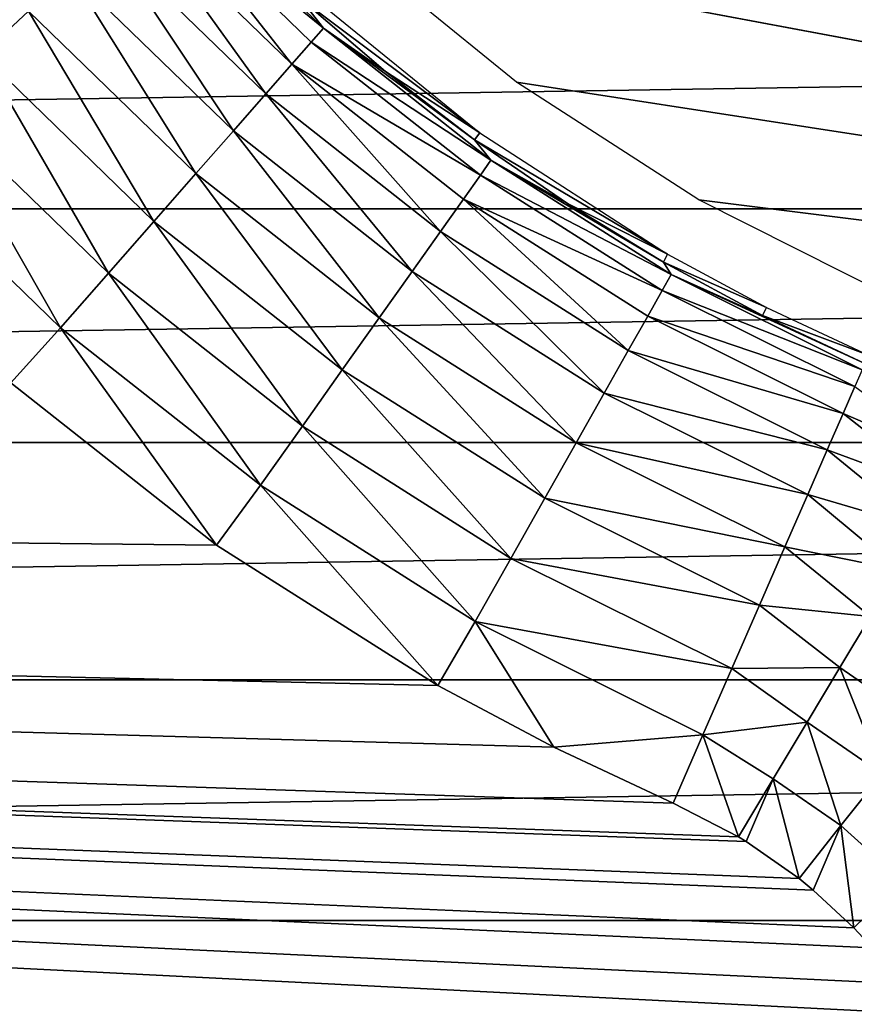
# Model space of a CAD drawing. Header units: millimetres. Extents: x -60 to 60, y -60 to 60.
# Tile 216 of 256: x -2.04 to 1.96, y 11.8 to 16.52. Entities that reach past the tile are written whole.
import ezdxf

# ---------------------------------------------------------------- set-up
doc = ezdxf.new("R2010")
doc.units = ezdxf.units.MM
doc.header["$LTSCALE"] = 81.481481
for name, color, linetype in [('170', 7, 'CONTINUOUS'), ('174', 7, 'CONTINUOUS'), ('175', 7, 'CONTINUOUS'), ('3', 7, 'CONTINUOUS'), ('323', 7, 'CONTINUOUS'), ('4', 7, 'CONTINUOUS')]:
    doc.layers.add(name, color=color, linetype=linetype)

msp = doc.modelspace()

# ---------------------------------------------------------------- linework, layer by layer
at = {"layer": '170', "color": 7, "linetype": 'Continuous', "true_color": 0xf5f5f5}
for points in [[(0.1691, 15.9773, 1.7052), (-0.6921, 16.6224, -0.7401), (-0.6636, 16.6542, 1.7052), (0.1691, 15.9773, 1.7052)], [(-0.2832, 16.2712, -0.7401), (-0.6921, 16.6224, -0.7401), (0.1691, 15.9773, 1.7052), (-0.2832, 16.2712, -0.7401)], [(0.1443, 15.9425, -0.7401), (-0.2832, 16.2712, -0.7401), (0.1691, 15.9773, 1.7052), (0.1443, 15.9425, -0.7401)], [(1.0699, 15.3943, 1.7052), (0.1443, 15.9425, -0.7401), (0.1691, 15.9773, 1.7052), (1.0699, 15.3943, 1.7052)], [(0.5891, 15.6373, -0.7401), (0.1443, 15.9425, -0.7401), (1.0699, 15.3943, 1.7052), (0.5891, 15.6373, -0.7401)], [(1.0492, 15.357, -0.7401), (0.5891, 15.6373, -0.7401), (1.0699, 15.3943, 1.7052), (1.0492, 15.357, -0.7401)], [(1.544, 15.1395, 1.7052), (1.0492, 15.357, -0.7401), (1.0699, 15.3943, 1.7052), (1.544, 15.1395, 1.7052)], [(1.525, 15.1013, -0.7401), (1.0492, 15.357, -0.7401), (1.544, 15.1395, 1.7052), (1.525, 15.1013, -0.7401)], [(2.0329, 14.9101, 1.7052), (1.525, 15.1013, -0.7401), (1.544, 15.1395, 1.7052), (2.0329, 14.9101, 1.7052)], [(2.0158, 14.871, -0.7401), (1.525, 15.1013, -0.7401), (2.0329, 14.9101, 1.7052), (2.0158, 14.871, -0.7401)]]:
    msp.add_3dface(points, dxfattribs=at)
at = {"layer": '174', "color": 7, "linetype": 'Continuous', "true_color": 0xf5f5f5}
for points in [[(-1.9937, 16.5598, -2.5695), (-2.2178, 16.3519, -2.7544), (-2.7126, 17.4162, -2.5695), (-1.9937, 16.5598, -2.5695)], [(-0.5804, 16.4782, -1.0926), (-1.3794, 17.1302, -1.4388), (-1.3149, 17.1903, -1.0926), (-0.5804, 16.4782, -1.0926)], [(-0.6921, 16.6224, -0.7401), (-0.5804, 16.4782, -1.0926), (-1.3149, 17.1903, -1.0926), (-0.6921, 16.6224, -0.7401)], [(-0.7311, 16.306, -1.7672), (-1.4824, 17.0344, -1.7672), (-1.3794, 17.1302, -1.4388), (-0.7311, 16.306, -1.7672)], [(-0.6384, 16.4118, -1.4388), (-1.3794, 17.1302, -1.4388), (-0.5804, 16.4782, -1.0926), (-0.6384, 16.4118, -1.4388)], [(-0.6384, 16.4118, -1.4388), (-0.7311, 16.306, -1.7672), (-1.3794, 17.1302, -1.4388), (-0.6384, 16.4118, -1.4388)], [(-0.8562, 16.1632, -2.0699), (-1.6215, 16.9052, -2.0699), (-1.4824, 17.0344, -1.7672), (-0.8562, 16.1632, -2.0699)], [(-0.7311, 16.306, -1.7672), (-0.8562, 16.1632, -2.0699), (-1.4824, 17.0344, -1.7672), (-0.7311, 16.306, -1.7672)], [(-1.0108, 15.9869, -2.3395), (-1.7933, 16.7457, -2.3395), (-1.6215, 16.9052, -2.0699), (-1.0108, 15.9869, -2.3395)], [(-0.8562, 16.1632, -2.0699), (-1.0108, 15.9869, -2.3395), (-1.6215, 16.9052, -2.0699), (-0.8562, 16.1632, -2.0699)], [(-1.191, 15.7814, -2.5695), (-1.9937, 16.5598, -2.5695), (-1.7933, 16.7457, -2.3395), (-1.191, 15.7814, -2.5695)], [(-1.0108, 15.9869, -2.3395), (-1.191, 15.7814, -2.5695), (-1.7933, 16.7457, -2.3395), (-1.0108, 15.9869, -2.3395)], [(-0.6921, 16.6224, -0.7401), (-0.2832, 16.2712, -0.7401), (-0.5804, 16.4782, -1.0926), (-0.6921, 16.6224, -0.7401)], [(-1.3926, 15.5516, -2.7544), (-2.2178, 16.3519, -2.7544), (-1.9937, 16.5598, -2.5695), (-1.3926, 15.5516, -2.7544)], [(-1.191, 15.7814, -2.5695), (-1.3926, 15.5516, -2.7544), (-1.9937, 16.5598, -2.5695), (-1.191, 15.7814, -2.5695)], [(0.223, 15.8449, -1.0926), (-0.6384, 16.4118, -1.4388), (-0.5804, 16.4782, -1.0926), (0.223, 15.8449, -1.0926)], [(-0.2832, 16.2712, -0.7401), (0.1443, 15.9425, -0.7401), (-0.5804, 16.4782, -1.0926), (-0.2832, 16.2712, -0.7401)], [(0.1443, 15.9425, -0.7401), (0.223, 15.8449, -1.0926), (-0.5804, 16.4782, -1.0926), (0.1443, 15.9425, -0.7401)], [(0.1721, 15.773, -1.4388), (-0.7311, 16.306, -1.7672), (-0.6384, 16.4118, -1.4388), (0.1721, 15.773, -1.4388)], [(0.1721, 15.773, -1.4388), (-0.6384, 16.4118, -1.4388), (0.223, 15.8449, -1.0926), (0.1721, 15.773, -1.4388)], [(-1.6106, 15.303, -2.8898), (-2.4602, 16.127, -2.8898), (-2.2178, 16.3519, -2.7544), (-1.6106, 15.303, -2.8898)], [(-1.3926, 15.5516, -2.7544), (-1.6106, 15.303, -2.8898), (-2.2178, 16.3519, -2.7544), (-1.3926, 15.5516, -2.7544)], [(-0.0191, 15.5033, -2.0699), (-0.8562, 16.1632, -2.0699), (-0.7311, 16.306, -1.7672), (-0.0191, 15.5033, -2.0699)], [(0.0907, 15.6582, -1.7672), (-0.0191, 15.5033, -2.0699), (-0.7311, 16.306, -1.7672), (0.0907, 15.6582, -1.7672)], [(0.0907, 15.6582, -1.7672), (-0.7311, 16.306, -1.7672), (0.1721, 15.773, -1.4388), (0.0907, 15.6582, -1.7672)], [(-0.1548, 15.3121, -2.3395), (-1.0108, 15.9869, -2.3395), (-0.8562, 16.1632, -2.0699), (-0.1548, 15.3121, -2.3395)], [(-0.0191, 15.5033, -2.0699), (-0.1548, 15.3121, -2.3395), (-0.8562, 16.1632, -2.0699), (-0.0191, 15.5033, -2.0699)], [(-1.8399, 15.0417, -2.9723), (-2.7151, 15.8906, -2.9723), (-2.4602, 16.127, -2.8898), (-1.8399, 15.0417, -2.9723)], [(-1.6106, 15.303, -2.8898), (-1.8399, 15.0417, -2.9723), (-2.4602, 16.127, -2.8898), (-1.6106, 15.303, -2.8898)], [(-0.313, 15.0892, -2.5695), (-1.191, 15.7814, -2.5695), (-1.0108, 15.9869, -2.3395), (-0.313, 15.0892, -2.5695)], [(-0.1548, 15.3121, -2.3395), (-0.313, 15.0892, -2.5695), (-1.0108, 15.9869, -2.3395), (-0.1548, 15.3121, -2.3395)], [(0.1443, 15.9425, -0.7401), (0.5891, 15.6373, -0.7401), (0.223, 15.8449, -1.0926), (0.1443, 15.9425, -0.7401)], [(-1.8399, 15.0417, -2.9723), (-2.0783, 14.7775, -3), (-2.7151, 15.8906, -2.9723), (-1.8399, 15.0417, -2.9723)], [(1.087, 15.297, -1.0926), (0.1721, 15.773, -1.4388), (0.223, 15.8449, -1.0926), (1.087, 15.297, -1.0926)], [(0.5891, 15.6373, -0.7401), (1.0492, 15.357, -0.7401), (0.223, 15.8449, -1.0926), (0.5891, 15.6373, -0.7401)], [(1.0492, 15.357, -0.7401), (1.087, 15.297, -1.0926), (0.223, 15.8449, -1.0926), (1.0492, 15.357, -0.7401)], [(-0.4899, 14.8399, -2.7544), (-1.3926, 15.5516, -2.7544), (-1.191, 15.7814, -2.5695), (-0.4899, 14.8399, -2.7544)], [(-0.313, 15.0892, -2.5695), (-0.4899, 14.8399, -2.7544), (-1.191, 15.7814, -2.5695), (-0.313, 15.0892, -2.5695)], [(1.0437, 15.2203, -1.4388), (0.0907, 15.6582, -1.7672), (0.1721, 15.773, -1.4388), (1.0437, 15.2203, -1.4388)], [(1.0437, 15.2203, -1.4388), (0.1721, 15.773, -1.4388), (1.087, 15.297, -1.0926), (1.0437, 15.2203, -1.4388)], [(0.8811, 14.9325, -2.0699), (-0.0191, 15.5033, -2.0699), (0.0907, 15.6582, -1.7672), (0.8811, 14.9325, -2.0699)], [(0.9745, 15.0978, -1.7672), (0.8811, 14.9325, -2.0699), (0.0907, 15.6582, -1.7672), (0.9745, 15.0978, -1.7672)], [(0.9745, 15.0978, -1.7672), (0.0907, 15.6582, -1.7672), (1.0437, 15.2203, -1.4388), (0.9745, 15.0978, -1.7672)], [(-0.6812, 14.5703, -2.8898), (-1.6106, 15.303, -2.8898), (-1.3926, 15.5516, -2.7544), (-0.6812, 14.5703, -2.8898)], [(-0.4899, 14.8399, -2.7544), (-0.6812, 14.5703, -2.8898), (-1.3926, 15.5516, -2.7544), (-0.4899, 14.8399, -2.7544)], [(0.7658, 14.7284, -2.3395), (-0.1548, 15.3121, -2.3395), (-0.0191, 15.5033, -2.0699), (0.7658, 14.7284, -2.3395)], [(0.8811, 14.9325, -2.0699), (0.7658, 14.7284, -2.3395), (-0.0191, 15.5033, -2.0699), (0.8811, 14.9325, -2.0699)], [(1.0492, 15.357, -0.7401), (1.525, 15.1013, -0.7401), (1.087, 15.297, -1.0926), (1.0492, 15.357, -0.7401)], [(-0.8824, 14.2868, -2.9723), (-1.8399, 15.0417, -2.9723), (-1.6106, 15.303, -2.8898), (-0.8824, 14.2868, -2.9723)], [(-0.6812, 14.5703, -2.8898), (-0.8824, 14.2868, -2.9723), (-1.6106, 15.303, -2.8898), (-0.6812, 14.5703, -2.8898)], [(0.6313, 14.4904, -2.5695), (-0.313, 15.0892, -2.5695), (-0.1548, 15.3121, -2.3395), (0.6313, 14.4904, -2.5695)], [(0.7658, 14.7284, -2.3395), (0.6313, 14.4904, -2.5695), (-0.1548, 15.3121, -2.3395), (0.7658, 14.7284, -2.3395)], [(2.0024, 14.8404, -1.0926), (1.0437, 15.2203, -1.4388), (1.087, 15.297, -1.0926), (2.0024, 14.8404, -1.0926)], [(1.525, 15.1013, -0.7401), (2.0158, 14.871, -0.7401), (1.087, 15.297, -1.0926), (1.525, 15.1013, -0.7401)], [(2.0158, 14.871, -0.7401), (2.0024, 14.8404, -1.0926), (1.087, 15.297, -1.0926), (2.0158, 14.871, -0.7401)], [(1.9672, 14.7596, -1.4388), (0.9745, 15.0978, -1.7672), (1.0437, 15.2203, -1.4388), (1.9672, 14.7596, -1.4388)], [(1.9672, 14.7596, -1.4388), (1.0437, 15.2203, -1.4388), (2.0024, 14.8404, -1.0926), (1.9672, 14.7596, -1.4388)], [(0.4809, 14.2242, -2.7544), (-0.4899, 14.8399, -2.7544), (-0.313, 15.0892, -2.5695), (0.4809, 14.2242, -2.7544)], [(0.6313, 14.4904, -2.5695), (0.4809, 14.2242, -2.7544), (-0.313, 15.0892, -2.5695), (0.6313, 14.4904, -2.5695)], [(1.9109, 14.6306, -1.7672), (0.8811, 14.9325, -2.0699), (0.9745, 15.0978, -1.7672), (1.9109, 14.6306, -1.7672)], [(1.9109, 14.6306, -1.7672), (0.9745, 15.0978, -1.7672), (1.9672, 14.7596, -1.4388), (1.9109, 14.6306, -1.7672)], [(-1.0923, 13.9994, -3), (-2.0783, 14.7775, -3), (-1.8399, 15.0417, -2.9723), (-1.0923, 13.9994, -3)], [(-0.8824, 14.2868, -2.9723), (-1.0923, 13.9994, -3), (-1.8399, 15.0417, -2.9723), (-0.8824, 14.2868, -2.9723)], [(1.8349, 14.4566, -2.0699), (0.7658, 14.7284, -2.3395), (0.8811, 14.9325, -2.0699), (1.8349, 14.4566, -2.0699)], [(1.8349, 14.4566, -2.0699), (0.8811, 14.9325, -2.0699), (1.9109, 14.6306, -1.7672), (1.8349, 14.4566, -2.0699)], [(0.3182, 13.9364, -2.8898), (-0.6812, 14.5703, -2.8898), (-0.4899, 14.8399, -2.7544), (0.3182, 13.9364, -2.8898)], [(0.4809, 14.2242, -2.7544), (0.3182, 13.9364, -2.8898), (-0.4899, 14.8399, -2.7544), (0.4809, 14.2242, -2.7544)], [(1.7412, 14.2418, -2.3395), (0.6313, 14.4904, -2.5695), (0.7658, 14.7284, -2.3395), (1.7412, 14.2418, -2.3395)], [(1.7412, 14.2418, -2.3395), (0.7658, 14.7284, -2.3395), (1.8349, 14.4566, -2.0699), (1.7412, 14.2418, -2.3395)], [(0.1472, 13.6338, -2.9723), (-0.8824, 14.2868, -2.9723), (-0.6812, 14.5703, -2.8898), (0.1472, 13.6338, -2.9723)], [(0.3182, 13.9364, -2.8898), (0.1472, 13.6338, -2.9723), (-0.6812, 14.5703, -2.8898), (0.3182, 13.9364, -2.8898)], [(1.6318, 13.9912, -2.5695), (0.4809, 14.2242, -2.7544), (0.6313, 14.4904, -2.5695), (1.6318, 13.9912, -2.5695)], [(1.6318, 13.9912, -2.5695), (0.6313, 14.4904, -2.5695), (1.7412, 14.2418, -2.3395), (1.6318, 13.9912, -2.5695)], [(-0.0321, 13.3264, -3), (-1.0923, 13.9994, -3), (-0.8824, 14.2868, -2.9723), (-0.0321, 13.3264, -3)], [(0.1472, 13.6338, -2.9723), (-0.0321, 13.3264, -3), (-0.8824, 14.2868, -2.9723), (0.1472, 13.6338, -2.9723)], [(1.5095, 13.7111, -2.7544), (0.3182, 13.9364, -2.8898), (0.4809, 14.2242, -2.7544), (1.5095, 13.7111, -2.7544)], [(1.5095, 13.7111, -2.7544), (0.4809, 14.2242, -2.7544), (1.6318, 13.9912, -2.5695), (1.5095, 13.7111, -2.7544)], [(1.3773, 13.4081, -2.8898), (0.1472, 13.6338, -2.9723), (0.3182, 13.9364, -2.8898), (1.3773, 13.4081, -2.8898)], [(1.3773, 13.4081, -2.8898), (0.3182, 13.9364, -2.8898), (1.5095, 13.7111, -2.7544), (1.3773, 13.4081, -2.8898)], [(0.5237, 13.0308, -3), (-0.0321, 13.3264, -3), (0.1472, 13.6338, -2.9723), (0.5237, 13.0308, -3)], [(1.2383, 13.0895, -2.9723), (0.1472, 13.6338, -2.9723), (1.3773, 13.4081, -2.8898), (1.2383, 13.0895, -2.9723)], [(1.2383, 13.0895, -2.9723), (0.5237, 13.0308, -3), (0.1472, 13.6338, -2.9723), (1.2383, 13.0895, -2.9723)], [(1.0959, 12.7633, -3), (0.5237, 13.0308, -3), (1.2383, 13.0895, -2.9723), (1.0959, 12.7633, -3)]]:
    msp.add_3dface(points, dxfattribs=at)
at = {"layer": '175', "color": 7, "linetype": 'Continuous', "true_color": 0xf5f5f5}
for points in [[(1.9109, 14.6306, -1.7672), (1.9672, 14.7596, -1.4388), (2.4793, 14.3853, -1.6819), (1.9109, 14.6306, -1.7672)], [(1.8349, 14.4566, -2.0699), (1.9109, 14.6306, -1.7672), (2.3976, 14.2491, -1.9649), (1.8349, 14.4566, -2.0699)], [(2.3976, 14.2491, -1.9649), (1.9109, 14.6306, -1.7672), (2.4793, 14.3853, -1.6819), (2.3976, 14.2491, -1.9649)], [(1.7412, 14.2418, -2.3395), (1.8349, 14.4566, -2.0699), (2.2961, 14.08, -2.2227), (1.7412, 14.2418, -2.3395)], [(2.2961, 14.08, -2.2227), (1.8349, 14.4566, -2.0699), (2.3976, 14.2491, -1.9649), (2.2961, 14.08, -2.2227)], [(1.6318, 13.9912, -2.5695), (1.7412, 14.2418, -2.3395), (2.1771, 13.8815, -2.4501), (1.6318, 13.9912, -2.5695)], [(2.1771, 13.8815, -2.4501), (1.7412, 14.2418, -2.3395), (2.2961, 14.08, -2.2227), (2.1771, 13.8815, -2.4501)], [(1.5095, 13.7111, -2.7544), (1.6318, 13.9912, -2.5695), (2.0427, 13.6575, -2.6427), (1.5095, 13.7111, -2.7544)], [(2.0427, 13.6575, -2.6427), (1.6318, 13.9912, -2.5695), (2.1771, 13.8815, -2.4501), (2.0427, 13.6575, -2.6427)], [(1.3773, 13.4081, -2.8898), (1.5095, 13.7111, -2.7544), (1.8958, 13.4126, -2.7967), (1.3773, 13.4081, -2.8898)], [(1.8958, 13.4126, -2.7967), (1.5095, 13.7111, -2.7544), (2.0427, 13.6575, -2.6427), (1.8958, 13.4126, -2.7967)], [(1.8958, 13.4126, -2.7967), (2.0427, 13.6575, -2.6427), (2.2864, 13.1426, -2.7967), (1.8958, 13.4126, -2.7967)], [(1.2383, 13.0895, -2.9723), (1.3773, 13.4081, -2.8898), (1.7391, 13.1514, -2.9089), (1.2383, 13.0895, -2.9723)], [(1.7391, 13.1514, -2.9089), (1.3773, 13.4081, -2.8898), (1.8958, 13.4126, -2.7967), (1.7391, 13.1514, -2.9089)], [(1.7391, 13.1514, -2.9089), (1.8958, 13.4126, -2.7967), (2.0975, 12.9037, -2.9089), (1.7391, 13.1514, -2.9089)], [(2.0975, 12.9037, -2.9089), (1.8958, 13.4126, -2.7967), (2.2864, 13.1426, -2.7967), (2.0975, 12.9037, -2.9089)], [(1.5759, 12.8794, -2.9771), (1.2383, 13.0895, -2.9723), (1.7391, 13.1514, -2.9089), (1.5759, 12.8794, -2.9771)], [(1.5759, 12.8794, -2.9771), (1.7391, 13.1514, -2.9089), (1.9006, 12.6549, -2.9771), (1.5759, 12.8794, -2.9771)], [(1.9006, 12.6549, -2.9771), (1.7391, 13.1514, -2.9089), (2.0975, 12.9037, -2.9089), (1.9006, 12.6549, -2.9771)], [(1.4094, 12.6018, -3), (1.0959, 12.7633, -3), (1.2383, 13.0895, -2.9723), (1.4094, 12.6018, -3)], [(1.4094, 12.6018, -3), (1.2383, 13.0895, -2.9723), (1.5759, 12.8794, -2.9771), (1.4094, 12.6018, -3)], [(1.9006, 12.6549, -2.9771), (2.0975, 12.9037, -2.9089), (2.1938, 12.3906, -2.9771), (1.9006, 12.6549, -2.9771)], [(1.447, 12.5788, -3), (1.4094, 12.6018, -3), (1.5759, 12.8794, -2.9771), (1.447, 12.5788, -3)], [(1.6998, 12.401, -3), (1.447, 12.5788, -3), (1.5759, 12.8794, -2.9771), (1.6998, 12.401, -3)], [(1.6998, 12.401, -3), (1.5759, 12.8794, -2.9771), (1.9006, 12.6549, -2.9771), (1.6998, 12.401, -3)], [(1.7678, 12.3455, -3), (1.6998, 12.401, -3), (1.9006, 12.6549, -2.9771), (1.7678, 12.3455, -3)], [(1.962, 12.1646, -3), (1.7678, 12.3455, -3), (1.9006, 12.6549, -2.9771), (1.962, 12.1646, -3)], [(1.962, 12.1646, -3), (1.9006, 12.6549, -2.9771), (2.1938, 12.3906, -2.9771), (1.962, 12.1646, -3)], [(2.0515, 12.0682, -3), (1.962, 12.1646, -3), (2.1938, 12.3906, -2.9771), (2.0515, 12.0682, -3)]]:
    msp.add_3dface(points, dxfattribs=at)
at = {"layer": '3', "color": 7, "linetype": 'Continuous', "true_color": 0xf5f5f5}
for points in [[(-1.0923, 13.9994, -3), (-53.4176, 14.5672, -3), (-2.0783, 14.7775, -3), (-1.0923, 13.9994, -3)], [(-54.1172, 11.7035, -3), (-53.4176, 14.5672, -3), (2.2923, 11.7529, -3), (-54.1172, 11.7035, -3)], [(2.2923, 11.7529, -3), (-53.4176, 14.5672, -3), (2.1916, 11.8965, -3), (2.2923, 11.7529, -3)], [(2.1916, 11.8965, -3), (-53.4176, 14.5672, -3), (2.0515, 12.0682, -3), (2.1916, 11.8965, -3)], [(2.0515, 12.0682, -3), (-53.4176, 14.5672, -3), (1.962, 12.1646, -3), (2.0515, 12.0682, -3)], [(1.962, 12.1646, -3), (-53.4176, 14.5672, -3), (1.7678, 12.3455, -3), (1.962, 12.1646, -3)], [(1.7678, 12.3455, -3), (-53.4176, 14.5672, -3), (1.6998, 12.401, -3), (1.7678, 12.3455, -3)], [(1.6998, 12.401, -3), (-53.4176, 14.5672, -3), (1.447, 12.5788, -3), (1.6998, 12.401, -3)], [(1.447, 12.5788, -3), (-53.4176, 14.5672, -3), (1.4094, 12.6018, -3), (1.447, 12.5788, -3)], [(1.4094, 12.6018, -3), (-53.4176, 14.5672, -3), (1.0959, 12.7633, -3), (1.4094, 12.6018, -3)], [(1.0959, 12.7633, -3), (-53.4176, 14.5672, -3), (0.5237, 13.0308, -3), (1.0959, 12.7633, -3)], [(0.5237, 13.0308, -3), (-53.4176, 14.5672, -3), (-0.0321, 13.3264, -3), (0.5237, 13.0308, -3)], [(-0.0321, 13.3264, -3), (-53.4176, 14.5672, -3), (-1.0923, 13.9994, -3), (-0.0321, 13.3264, -3)]]:
    msp.add_3dface(points, dxfattribs=at)
at = {"layer": '323', "color": 151, "linetype": 'Continuous', "true_color": 0x7dbfed}
for points in [[(34.6989, 16.7154, 18.0223), (-34.6989, 16.7154, 18.0223), (-35.2692, 15.6124, 18.2144), (34.6989, 16.7154, 18.0223)], [(35.2692, 15.6124, 18.2144), (34.6989, 16.7154, 18.0223), (-35.2692, 15.6124, 18.2144), (35.2692, 15.6124, 18.2144)], [(35.2692, 15.6124, 18.2144), (-35.2692, 15.6124, 18.2144), (-35.8047, 14.4915, 18.4097), (35.2692, 15.6124, 18.2144)], [(35.8047, 14.4915, 18.4097), (35.2692, 15.6124, 18.2144), (-35.8047, 14.4915, 18.4097), (35.8047, 14.4915, 18.4097)], [(35.8047, 14.4915, 18.4097), (-35.8047, 14.4915, 18.4097), (-36.305, 13.3537, 18.6078), (35.8047, 14.4915, 18.4097)], [(36.305, 13.3537, 18.6078), (35.8047, 14.4915, 18.4097), (-36.305, 13.3537, 18.6078), (36.305, 13.3537, 18.6078)], [(36.305, 13.3537, 18.6078), (-36.305, 13.3537, 18.6078), (-36.7694, 12.2002, 18.8087), (36.305, 13.3537, 18.6078)], [(36.7694, 12.2002, 18.8087), (36.305, 13.3537, 18.6078), (-36.7694, 12.2002, 18.8087), (36.7694, 12.2002, 18.8087)], [(36.7694, 12.2002, 18.8087), (-36.7694, 12.2002, 18.8087), (-37.1975, 11.0322, 19.0122), (36.7694, 12.2002, 18.8087)], [(37.1975, 11.0322, 19.0122), (36.7694, 12.2002, 18.8087), (-37.1975, 11.0322, 19.0122), (37.1975, 11.0322, 19.0122)]]:
    msp.add_3dface(points, dxfattribs=at)
at = {"layer": '4', "color": 7, "linetype": 'Continuous', "true_color": 0xf5f5f5}
for points in [[(6, 17.1218, 2), (16.6461, 13.6783, 2), (-0.4618, 16.8761, 2), (6, 17.1218, 2)], [(16.6461, 13.6783, 2), (15.8291, 13.828, 2), (-0.4618, 16.8761, 2), (16.6461, 13.6783, 2)], [(-0.4618, 16.8761, 2), (15.8291, 13.828, 2), (0.3456, 16.2198, 2), (-0.4618, 16.8761, 2)], [(0.3456, 16.2198, 2), (15.8291, 13.828, 2), (1.2191, 15.6545, 2), (0.3456, 16.2198, 2)], [(1.2191, 15.6545, 2), (15.8291, 13.828, 2), (2.1528, 15.185, 2), (1.2191, 15.6545, 2)]]:
    msp.add_3dface(points, dxfattribs=at)

doc.saveas('drawing.dxf')
